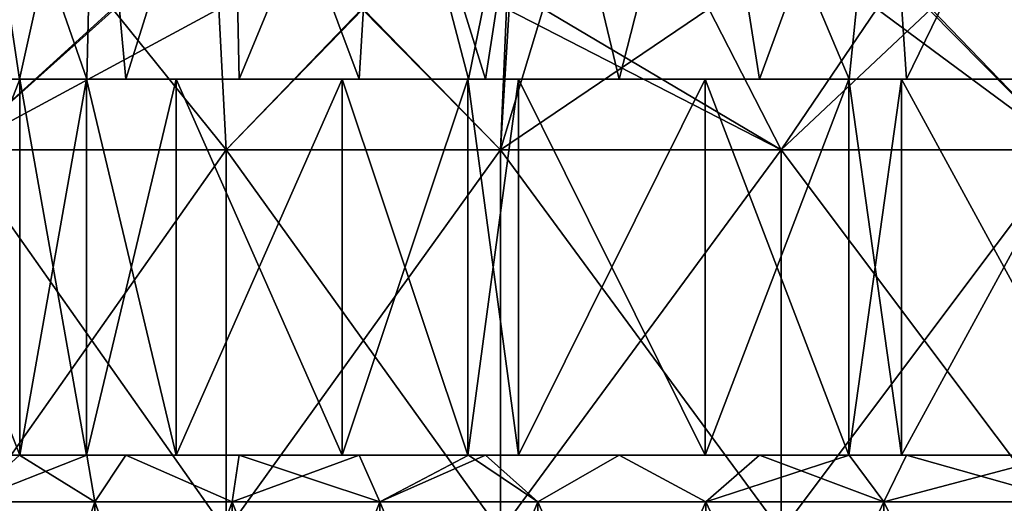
# Model space of a CAD drawing. Header units: inches. Extents: x -3.56 to 3.56, y -0.38 to 0.62.
# Tile 47 of 256: x -2.54 to -2.33, y 0.4 to 0.5. Entities that reach past the tile are written whole.
import ezdxf

# ---------------------------------------------------------------- set-up
doc = ezdxf.new("R2010")
doc.units = ezdxf.units.IN
doc.header["$LTSCALE"] = 65.185185
doc.header["$MEASUREMENT"] = 0
for name, color, linetype in [('12', 7, 'CONTINUOUS'), ('13', 7, 'CONTINUOUS'), ('14', 7, 'CONTINUOUS'), ('15', 7, 'CONTINUOUS'), ('2', 7, 'CONTINUOUS'), ('3', 7, 'CONTINUOUS'), ('4', 7, 'CONTINUOUS')]:
    doc.layers.add(name, color=color, linetype=linetype)

msp = doc.modelspace()

# ---------------------------------------------------------------- linework, layer by layer
at = {"layer": '12', "color": 13, "linetype": 'Continuous', "true_color": 0xd67263}
for points in [[(-2.53516, 0.40625, -0.89192), (-2.52101, 0.40625, -0.93114), (-2.60113, 0.40625, -0.92582), (-2.53516, 0.40625, -0.89192)], [(-2.60113, 0.40625, -0.92582), (-2.52101, 0.40625, -0.93114), (-2.59451, 0.40625, -0.9442), (-2.60113, 0.40625, -0.92582)], [(-2.52101, 0.40625, 0.93114), (-2.53516, 0.40625, 0.89192), (-2.60113, 0.40625, 0.92582), (-2.52101, 0.40625, 0.93114)], [(-2.52101, 0.40625, 0.93114), (-2.60113, 0.40625, 0.92582), (-2.59451, 0.40625, 0.9442), (-2.52101, 0.40625, 0.93114)], [(-2.52101, 0.40625, -0.93114), (-2.52084, 0.40625, -0.9959), (-2.59451, 0.40625, -0.9442), (-2.52101, 0.40625, -0.93114)], [(-2.52101, 0.40625, 0.93114), (-2.59451, 0.40625, 0.9442), (-2.52084, 0.40625, 0.9959), (-2.52101, 0.40625, 0.93114)], [(-2.59451, 0.40625, -0.9442), (-2.52084, 0.40625, -0.9959), (-2.56589, 0.40625, -1.01939), (-2.59451, 0.40625, -0.9442)], [(-2.52084, 0.40625, 0.9959), (-2.59451, 0.40625, 0.9442), (-2.56589, 0.40625, 1.01939), (-2.52084, 0.40625, 0.9959)], [(-2.52084, 0.40625, -0.9959), (-2.52084, 0.40625, -1.06072), (-2.56589, 0.40625, -1.01939), (-2.52084, 0.40625, -0.9959)], [(-2.52084, 0.40625, -1.06072), (-2.53512, 0.40625, -1.09369), (-2.56589, 0.40625, -1.01939), (-2.52084, 0.40625, -1.06072)], [(-2.52084, 0.40625, 1.06072), (-2.52084, 0.40625, 0.9959), (-2.56589, 0.40625, 1.01939), (-2.52084, 0.40625, 1.06072)], [(-2.53512, 0.40625, 1.09369), (-2.52084, 0.40625, 1.06072), (-2.56589, 0.40625, 1.01939), (-2.53512, 0.40625, 1.09369)], [(-2.52084, 0.40625, -1.06072), (-2.52109, 0.40625, -1.12568), (-2.53512, 0.40625, -1.09369), (-2.52084, 0.40625, -1.06072)], [(-2.52109, 0.40625, 1.12568), (-2.52084, 0.40625, 1.06072), (-2.53512, 0.40625, 1.09369), (-2.52109, 0.40625, 1.12568)], [(-2.44084, 0.40625, -1.1247), (-2.44076, 0.40625, -1.17981), (-2.52109, 0.40625, -1.12568), (-2.44084, 0.40625, -1.1247)], [(-2.52084, 0.40625, -1.06072), (-2.44084, 0.40625, -1.1247), (-2.52109, 0.40625, -1.12568), (-2.52084, 0.40625, -1.06072)], [(-2.44084, 0.40625, 1.1247), (-2.46383, 0.40625, 1.07339), (-2.52109, 0.40625, 1.12568), (-2.44084, 0.40625, 1.1247)], [(-2.44084, 0.40625, 1.1247), (-2.52109, 0.40625, 1.12568), (-2.50227, 0.40625, 1.16694), (-2.44084, 0.40625, 1.1247)], [(-2.46383, 0.40625, 1.07339), (-2.52084, 0.40625, 1.06072), (-2.52109, 0.40625, 1.12568), (-2.46383, 0.40625, 1.07339)], [(-2.52109, 0.40625, -1.12568), (-2.44076, 0.40625, -1.17981), (-2.50227, 0.40625, -1.16694), (-2.52109, 0.40625, -1.12568)], [(-2.52101, 0.40625, -0.93114), (-2.51282, 0.40625, -0.95301), (-2.52084, 0.40625, -0.9959), (-2.52101, 0.40625, -0.93114)], [(-2.51282, 0.40625, 0.95301), (-2.52101, 0.40625, 0.93114), (-2.52084, 0.40625, 0.9959), (-2.51282, 0.40625, 0.95301)], [(-2.51282, 0.40625, -0.95301), (-2.48904, 0.40625, -1.01354), (-2.52084, 0.40625, -0.9959), (-2.51282, 0.40625, -0.95301)], [(-2.48904, 0.40625, -1.01354), (-2.46383, 0.40625, -1.07339), (-2.52084, 0.40625, -1.06072), (-2.48904, 0.40625, -1.01354)], [(-2.52084, 0.40625, -0.9959), (-2.48904, 0.40625, -1.01354), (-2.52084, 0.40625, -1.06072), (-2.52084, 0.40625, -0.9959)], [(-2.46383, 0.40625, -1.07339), (-2.44084, 0.40625, -1.1247), (-2.52084, 0.40625, -1.06072), (-2.46383, 0.40625, -1.07339)], [(-2.46383, 0.40625, 1.07339), (-2.48904, 0.40625, 1.01354), (-2.52084, 0.40625, 1.06072), (-2.46383, 0.40625, 1.07339)], [(-2.48904, 0.40625, 1.01354), (-2.51282, 0.40625, 0.95301), (-2.52084, 0.40625, 0.9959), (-2.48904, 0.40625, 1.01354)], [(-2.48904, 0.40625, 1.01354), (-2.52084, 0.40625, 0.9959), (-2.52084, 0.40625, 1.06072), (-2.48904, 0.40625, 1.01354)], [(-2.44084, 0.40625, 1.1247), (-2.50227, 0.40625, 1.16694), (-2.44076, 0.40625, 1.17981), (-2.44084, 0.40625, 1.1247)], [(-2.44076, 0.40625, -1.17981), (-2.44076, 0.40625, -1.23496), (-2.50227, 0.40625, -1.16694), (-2.44076, 0.40625, -1.17981)], [(-2.44076, 0.40625, -1.23496), (-2.46737, 0.40625, -1.23903), (-2.50227, 0.40625, -1.16694), (-2.44076, 0.40625, -1.23496)], [(-2.44076, 0.40625, 1.17981), (-2.50227, 0.40625, 1.16694), (-2.46737, 0.40625, 1.23903), (-2.44076, 0.40625, 1.17981)], [(-2.44076, 0.40625, -1.23496), (-2.44098, 0.40625, -1.29021), (-2.46737, 0.40625, -1.23903), (-2.44076, 0.40625, -1.23496)], [(-2.44076, 0.40625, 1.23496), (-2.44076, 0.40625, 1.17981), (-2.46737, 0.40625, 1.23903), (-2.44076, 0.40625, 1.23496)], [(-2.44098, 0.40625, 1.29021), (-2.44076, 0.40625, 1.23496), (-2.46737, 0.40625, 1.23903), (-2.44098, 0.40625, 1.29021)], [(-2.36084, 0.40625, -1.28411), (-2.36068, 0.40625, -1.35771), (-2.44098, 0.40625, -1.29021), (-2.36084, 0.40625, -1.28411)], [(-2.44076, 0.40625, -1.23496), (-2.36084, 0.40625, -1.28411), (-2.44098, 0.40625, -1.29021), (-2.44076, 0.40625, -1.23496)], [(-2.36084, 0.40625, 1.28411), (-2.37968, 0.40625, 1.24887), (-2.44098, 0.40625, 1.29021), (-2.36084, 0.40625, 1.28411)], [(-2.36084, 0.40625, 1.28411), (-2.44098, 0.40625, 1.29021), (-2.43028, 0.40625, 1.31025), (-2.36084, 0.40625, 1.28411)], [(-2.37968, 0.40625, 1.24887), (-2.44076, 0.40625, 1.23496), (-2.44098, 0.40625, 1.29021), (-2.37968, 0.40625, 1.24887)], [(-2.44098, 0.40625, -1.29021), (-2.36068, 0.40625, -1.35771), (-2.43028, 0.40625, -1.31025), (-2.44098, 0.40625, -1.29021)], [(-2.44084, 0.40625, -1.1247), (-2.43725, 0.40625, -1.13247), (-2.44076, 0.40625, -1.17981), (-2.44084, 0.40625, -1.1247)], [(-2.43725, 0.40625, 1.13247), (-2.44084, 0.40625, 1.1247), (-2.44076, 0.40625, 1.17981), (-2.43725, 0.40625, 1.13247)], [(-2.43725, 0.40625, -1.13247), (-2.40919, 0.40625, -1.19096), (-2.44076, 0.40625, -1.17981), (-2.43725, 0.40625, -1.13247)], [(-2.40919, 0.40625, -1.19096), (-2.37968, 0.40625, -1.24887), (-2.44076, 0.40625, -1.23496), (-2.40919, 0.40625, -1.19096)], [(-2.44076, 0.40625, -1.17981), (-2.40919, 0.40625, -1.19096), (-2.44076, 0.40625, -1.23496), (-2.44076, 0.40625, -1.17981)], [(-2.37968, 0.40625, -1.24887), (-2.36084, 0.40625, -1.28411), (-2.44076, 0.40625, -1.23496), (-2.37968, 0.40625, -1.24887)], [(-2.37968, 0.40625, 1.24887), (-2.40919, 0.40625, 1.19096), (-2.44076, 0.40625, 1.23496), (-2.37968, 0.40625, 1.24887)], [(-2.40919, 0.40625, 1.19096), (-2.43725, 0.40625, 1.13247), (-2.44076, 0.40625, 1.17981), (-2.40919, 0.40625, 1.19096)], [(-2.40919, 0.40625, 1.19096), (-2.44076, 0.40625, 1.17981), (-2.44076, 0.40625, 1.23496), (-2.40919, 0.40625, 1.19096)], [(-2.36084, 0.40625, 1.28411), (-2.43028, 0.40625, 1.31025), (-2.36068, 0.40625, 1.35771), (-2.36084, 0.40625, 1.28411)], [(-2.36068, 0.40625, -1.35771), (-2.39107, 0.40625, -1.38048), (-2.43028, 0.40625, -1.31025), (-2.36068, 0.40625, -1.35771)], [(-2.36068, 0.40625, 1.35771), (-2.43028, 0.40625, 1.31025), (-2.39107, 0.40625, 1.38048), (-2.36068, 0.40625, 1.35771)], [(-2.36068, 0.40625, -1.35771), (-2.36087, 0.40625, -1.43153), (-2.39107, 0.40625, -1.38048), (-2.36068, 0.40625, -1.35771)], [(-2.36087, 0.40625, 1.43153), (-2.36068, 0.40625, 1.35771), (-2.39107, 0.40625, 1.38048), (-2.36087, 0.40625, 1.43153)], [(-2.28064, 0.40625, -1.42173), (-2.2806, 0.40625, -1.48873), (-2.36087, 0.40625, -1.43153), (-2.28064, 0.40625, -1.42173)], [(-2.36068, 0.40625, -1.35771), (-2.28064, 0.40625, -1.42173), (-2.36087, 0.40625, -1.43153), (-2.36068, 0.40625, -1.35771)], [(-2.28064, 0.40625, 1.42173), (-2.28289, 0.40625, 1.41811), (-2.36087, 0.40625, 1.43153), (-2.28064, 0.40625, 1.42173)], [(-2.28064, 0.40625, 1.42173), (-2.36087, 0.40625, 1.43153), (-2.34985, 0.40625, 1.44956), (-2.28064, 0.40625, 1.42173)], [(-2.28289, 0.40625, 1.41811), (-2.31647, 0.40625, 1.36255), (-2.36087, 0.40625, 1.43153), (-2.28289, 0.40625, 1.41811)], [(-2.31647, 0.40625, 1.36255), (-2.36068, 0.40625, 1.35771), (-2.36087, 0.40625, 1.43153), (-2.31647, 0.40625, 1.36255)], [(-2.36087, 0.40625, -1.43153), (-2.2806, 0.40625, -1.48873), (-2.34985, 0.40625, -1.44956), (-2.36087, 0.40625, -1.43153)], [(-2.36084, 0.40625, -1.28411), (-2.34875, 0.40625, -1.3061), (-2.36068, 0.40625, -1.35771), (-2.36084, 0.40625, -1.28411)], [(-2.34875, 0.40625, 1.3061), (-2.36084, 0.40625, 1.28411), (-2.36068, 0.40625, 1.35771), (-2.34875, 0.40625, 1.3061)], [(-2.34875, 0.40625, -1.3061), (-2.31647, 0.40625, -1.36255), (-2.36068, 0.40625, -1.35771), (-2.34875, 0.40625, -1.3061)], [(-2.31647, 0.40625, -1.36255), (-2.28289, 0.40625, -1.41811), (-2.36068, 0.40625, -1.35771), (-2.31647, 0.40625, -1.36255)], [(-2.28289, 0.40625, -1.41811), (-2.28064, 0.40625, -1.42173), (-2.36068, 0.40625, -1.35771), (-2.28289, 0.40625, -1.41811)], [(-2.31647, 0.40625, 1.36255), (-2.34875, 0.40625, 1.3061), (-2.36068, 0.40625, 1.35771), (-2.31647, 0.40625, 1.36255)], [(-2.28064, 0.40625, 1.42173), (-2.34985, 0.40625, 1.44956), (-2.2806, 0.40625, 1.48873), (-2.28064, 0.40625, 1.42173)], [(-2.2806, 0.40625, -1.48873), (-2.30671, 0.40625, -1.51729), (-2.34985, 0.40625, -1.44956), (-2.2806, 0.40625, -1.48873)], [(-2.2806, 0.40625, 1.48873), (-2.34985, 0.40625, 1.44956), (-2.30671, 0.40625, 1.51729), (-2.2806, 0.40625, 1.48873)]]:
    msp.add_3dface(points, dxfattribs=at)
at = {"layer": '13', "color": 13, "linetype": 'Continuous', "true_color": 0xd67263}
for points in [[(-2.52101, 0.48525, -0.93114), (-2.53516, 0.48525, -0.89192), (-2.60113, 0.48525, -0.92582), (-2.52101, 0.48525, -0.93114)], [(-2.59451, 0.48525, -0.9442), (-2.52101, 0.48525, -0.93114), (-2.60113, 0.48525, -0.92582), (-2.59451, 0.48525, -0.9442)], [(-2.53516, 0.48525, 0.89192), (-2.52101, 0.48525, 0.93114), (-2.60113, 0.48525, 0.92582), (-2.53516, 0.48525, 0.89192)], [(-2.60113, 0.48525, 0.92582), (-2.52101, 0.48525, 0.93114), (-2.59451, 0.48525, 0.9442), (-2.60113, 0.48525, 0.92582)], [(-2.52084, 0.48525, -0.9959), (-2.52101, 0.48525, -0.93114), (-2.59451, 0.48525, -0.9442), (-2.52084, 0.48525, -0.9959)], [(-2.59451, 0.48525, 0.9442), (-2.52101, 0.48525, 0.93114), (-2.52084, 0.48525, 0.9959), (-2.59451, 0.48525, 0.9442)], [(-2.56589, 0.48525, -1.01939), (-2.52084, 0.48525, -0.9959), (-2.59451, 0.48525, -0.9442), (-2.56589, 0.48525, -1.01939)], [(-2.56589, 0.48525, 1.01939), (-2.59451, 0.48525, 0.9442), (-2.52084, 0.48525, 0.9959), (-2.56589, 0.48525, 1.01939)], [(-2.52084, 0.48525, -1.06072), (-2.52084, 0.48525, -0.9959), (-2.56589, 0.48525, -1.01939), (-2.52084, 0.48525, -1.06072)], [(-2.53512, 0.48525, -1.09369), (-2.52084, 0.48525, -1.06072), (-2.56589, 0.48525, -1.01939), (-2.53512, 0.48525, -1.09369)], [(-2.53512, 0.48525, 1.09369), (-2.56589, 0.48525, 1.01939), (-2.52084, 0.48525, 1.06072), (-2.53512, 0.48525, 1.09369)], [(-2.52084, 0.48525, 1.06072), (-2.56589, 0.48525, 1.01939), (-2.52084, 0.48525, 0.9959), (-2.52084, 0.48525, 1.06072)], [(-2.52109, 0.48525, -1.12568), (-2.52084, 0.48525, -1.06072), (-2.53512, 0.48525, -1.09369), (-2.52109, 0.48525, -1.12568)], [(-2.52109, 0.48525, 1.12568), (-2.53512, 0.48525, 1.09369), (-2.52084, 0.48525, 1.06072), (-2.52109, 0.48525, 1.12568)], [(-2.44084, 0.48525, -1.1247), (-2.46383, 0.48525, -1.07339), (-2.52109, 0.48525, -1.12568), (-2.44084, 0.48525, -1.1247)], [(-2.50227, 0.48525, -1.16694), (-2.44084, 0.48525, -1.1247), (-2.52109, 0.48525, -1.12568), (-2.50227, 0.48525, -1.16694)], [(-2.52109, 0.48525, -1.12568), (-2.46383, 0.48525, -1.07339), (-2.52084, 0.48525, -1.06072), (-2.52109, 0.48525, -1.12568)], [(-2.44084, 0.48525, 1.1247), (-2.52109, 0.48525, 1.12568), (-2.52084, 0.48525, 1.06072), (-2.44084, 0.48525, 1.1247)], [(-2.52109, 0.48525, 1.12568), (-2.44084, 0.48525, 1.1247), (-2.44076, 0.48525, 1.17981), (-2.52109, 0.48525, 1.12568)], [(-2.50227, 0.48525, 1.16694), (-2.52109, 0.48525, 1.12568), (-2.44076, 0.48525, 1.17981), (-2.50227, 0.48525, 1.16694)], [(-2.51282, 0.48525, -0.95301), (-2.52101, 0.48525, -0.93114), (-2.52084, 0.48525, -0.9959), (-2.51282, 0.48525, -0.95301)], [(-2.52101, 0.48525, 0.93114), (-2.51282, 0.48525, 0.95301), (-2.52084, 0.48525, 0.9959), (-2.52101, 0.48525, 0.93114)], [(-2.46383, 0.48525, -1.07339), (-2.48904, 0.48525, -1.01354), (-2.52084, 0.48525, -1.06072), (-2.46383, 0.48525, -1.07339)], [(-2.48904, 0.48525, -1.01354), (-2.51282, 0.48525, -0.95301), (-2.52084, 0.48525, -0.9959), (-2.48904, 0.48525, -1.01354)], [(-2.52084, 0.48525, -1.06072), (-2.48904, 0.48525, -1.01354), (-2.52084, 0.48525, -0.9959), (-2.52084, 0.48525, -1.06072)], [(-2.51282, 0.48525, 0.95301), (-2.48904, 0.48525, 1.01354), (-2.52084, 0.48525, 0.9959), (-2.51282, 0.48525, 0.95301)], [(-2.48904, 0.48525, 1.01354), (-2.46383, 0.48525, 1.07339), (-2.52084, 0.48525, 1.06072), (-2.48904, 0.48525, 1.01354)], [(-2.48904, 0.48525, 1.01354), (-2.52084, 0.48525, 1.06072), (-2.52084, 0.48525, 0.9959), (-2.48904, 0.48525, 1.01354)], [(-2.46383, 0.48525, 1.07339), (-2.44084, 0.48525, 1.1247), (-2.52084, 0.48525, 1.06072), (-2.46383, 0.48525, 1.07339)], [(-2.44076, 0.48525, -1.17981), (-2.44084, 0.48525, -1.1247), (-2.50227, 0.48525, -1.16694), (-2.44076, 0.48525, -1.17981)], [(-2.46737, 0.48525, -1.23903), (-2.44076, 0.48525, -1.17981), (-2.50227, 0.48525, -1.16694), (-2.46737, 0.48525, -1.23903)], [(-2.46737, 0.48525, 1.23903), (-2.50227, 0.48525, 1.16694), (-2.44076, 0.48525, 1.23496), (-2.46737, 0.48525, 1.23903)], [(-2.44076, 0.48525, 1.23496), (-2.50227, 0.48525, 1.16694), (-2.44076, 0.48525, 1.17981), (-2.44076, 0.48525, 1.23496)], [(-2.44098, 0.48525, -1.29021), (-2.44076, 0.48525, -1.23496), (-2.46737, 0.48525, -1.23903), (-2.44098, 0.48525, -1.29021)], [(-2.44076, 0.48525, -1.23496), (-2.44076, 0.48525, -1.17981), (-2.46737, 0.48525, -1.23903), (-2.44076, 0.48525, -1.23496)], [(-2.44098, 0.48525, 1.29021), (-2.46737, 0.48525, 1.23903), (-2.44076, 0.48525, 1.23496), (-2.44098, 0.48525, 1.29021)], [(-2.36084, 0.48525, -1.28411), (-2.37968, 0.48525, -1.24887), (-2.44098, 0.48525, -1.29021), (-2.36084, 0.48525, -1.28411)], [(-2.43028, 0.48525, -1.31025), (-2.36084, 0.48525, -1.28411), (-2.44098, 0.48525, -1.29021), (-2.43028, 0.48525, -1.31025)], [(-2.44098, 0.48525, -1.29021), (-2.37968, 0.48525, -1.24887), (-2.44076, 0.48525, -1.23496), (-2.44098, 0.48525, -1.29021)], [(-2.36084, 0.48525, 1.28411), (-2.44098, 0.48525, 1.29021), (-2.44076, 0.48525, 1.23496), (-2.36084, 0.48525, 1.28411)], [(-2.44098, 0.48525, 1.29021), (-2.36084, 0.48525, 1.28411), (-2.36068, 0.48525, 1.35771), (-2.44098, 0.48525, 1.29021)], [(-2.43028, 0.48525, 1.31025), (-2.44098, 0.48525, 1.29021), (-2.36068, 0.48525, 1.35771), (-2.43028, 0.48525, 1.31025)], [(-2.43725, 0.48525, -1.13247), (-2.44084, 0.48525, -1.1247), (-2.44076, 0.48525, -1.17981), (-2.43725, 0.48525, -1.13247)], [(-2.44084, 0.48525, 1.1247), (-2.43725, 0.48525, 1.13247), (-2.44076, 0.48525, 1.17981), (-2.44084, 0.48525, 1.1247)], [(-2.37968, 0.48525, -1.24887), (-2.40919, 0.48525, -1.19096), (-2.44076, 0.48525, -1.23496), (-2.37968, 0.48525, -1.24887)], [(-2.40919, 0.48525, -1.19096), (-2.43725, 0.48525, -1.13247), (-2.44076, 0.48525, -1.17981), (-2.40919, 0.48525, -1.19096)], [(-2.44076, 0.48525, -1.23496), (-2.40919, 0.48525, -1.19096), (-2.44076, 0.48525, -1.17981), (-2.44076, 0.48525, -1.23496)], [(-2.43725, 0.48525, 1.13247), (-2.40919, 0.48525, 1.19096), (-2.44076, 0.48525, 1.17981), (-2.43725, 0.48525, 1.13247)], [(-2.40919, 0.48525, 1.19096), (-2.37968, 0.48525, 1.24887), (-2.44076, 0.48525, 1.23496), (-2.40919, 0.48525, 1.19096)], [(-2.40919, 0.48525, 1.19096), (-2.44076, 0.48525, 1.23496), (-2.44076, 0.48525, 1.17981), (-2.40919, 0.48525, 1.19096)], [(-2.37968, 0.48525, 1.24887), (-2.36084, 0.48525, 1.28411), (-2.44076, 0.48525, 1.23496), (-2.37968, 0.48525, 1.24887)], [(-2.36068, 0.48525, -1.35771), (-2.36084, 0.48525, -1.28411), (-2.43028, 0.48525, -1.31025), (-2.36068, 0.48525, -1.35771)], [(-2.39107, 0.48525, -1.38048), (-2.36068, 0.48525, -1.35771), (-2.43028, 0.48525, -1.31025), (-2.39107, 0.48525, -1.38048)], [(-2.39107, 0.48525, 1.38048), (-2.43028, 0.48525, 1.31025), (-2.36068, 0.48525, 1.35771), (-2.39107, 0.48525, 1.38048)], [(-2.36087, 0.48525, -1.43153), (-2.36068, 0.48525, -1.35771), (-2.39107, 0.48525, -1.38048), (-2.36087, 0.48525, -1.43153)], [(-2.36087, 0.48525, 1.43153), (-2.39107, 0.48525, 1.38048), (-2.36068, 0.48525, 1.35771), (-2.36087, 0.48525, 1.43153)], [(-2.28064, 0.48525, -1.42173), (-2.28289, 0.48525, -1.41811), (-2.36087, 0.48525, -1.43153), (-2.28064, 0.48525, -1.42173)], [(-2.34985, 0.48525, -1.44956), (-2.28064, 0.48525, -1.42173), (-2.36087, 0.48525, -1.43153), (-2.34985, 0.48525, -1.44956)], [(-2.28289, 0.48525, -1.41811), (-2.31647, 0.48525, -1.36255), (-2.36087, 0.48525, -1.43153), (-2.28289, 0.48525, -1.41811)], [(-2.36087, 0.48525, -1.43153), (-2.31647, 0.48525, -1.36255), (-2.36068, 0.48525, -1.35771), (-2.36087, 0.48525, -1.43153)], [(-2.28064, 0.48525, 1.42173), (-2.36087, 0.48525, 1.43153), (-2.36068, 0.48525, 1.35771), (-2.28064, 0.48525, 1.42173)], [(-2.36087, 0.48525, 1.43153), (-2.28064, 0.48525, 1.42173), (-2.2806, 0.48525, 1.48873), (-2.36087, 0.48525, 1.43153)], [(-2.34985, 0.48525, 1.44956), (-2.36087, 0.48525, 1.43153), (-2.2806, 0.48525, 1.48873), (-2.34985, 0.48525, 1.44956)], [(-2.34875, 0.48525, -1.3061), (-2.36084, 0.48525, -1.28411), (-2.36068, 0.48525, -1.35771), (-2.34875, 0.48525, -1.3061)], [(-2.36084, 0.48525, 1.28411), (-2.34875, 0.48525, 1.3061), (-2.36068, 0.48525, 1.35771), (-2.36084, 0.48525, 1.28411)], [(-2.31647, 0.48525, -1.36255), (-2.34875, 0.48525, -1.3061), (-2.36068, 0.48525, -1.35771), (-2.31647, 0.48525, -1.36255)], [(-2.34875, 0.48525, 1.3061), (-2.31647, 0.48525, 1.36255), (-2.36068, 0.48525, 1.35771), (-2.34875, 0.48525, 1.3061)], [(-2.31647, 0.48525, 1.36255), (-2.28289, 0.48525, 1.41811), (-2.36068, 0.48525, 1.35771), (-2.31647, 0.48525, 1.36255)], [(-2.28289, 0.48525, 1.41811), (-2.28064, 0.48525, 1.42173), (-2.36068, 0.48525, 1.35771), (-2.28289, 0.48525, 1.41811)], [(-2.2806, 0.48525, -1.48873), (-2.28064, 0.48525, -1.42173), (-2.34985, 0.48525, -1.44956), (-2.2806, 0.48525, -1.48873)], [(-2.30671, 0.48525, -1.51729), (-2.2806, 0.48525, -1.48873), (-2.34985, 0.48525, -1.44956), (-2.30671, 0.48525, -1.51729)], [(-2.30671, 0.48525, 1.51729), (-2.34985, 0.48525, 1.44956), (-2.2806, 0.48525, 1.48873), (-2.30671, 0.48525, 1.51729)]]:
    msp.add_3dface(points, dxfattribs=at)
at = {"layer": '14', "color": 13, "linetype": 'Continuous', "true_color": 0xd67263}
for points in [[(-2.56589, 0.40625, -1.01939), (-2.53512, 0.40625, -1.09369), (-2.56589, 0.48525, -1.01939), (-2.56589, 0.40625, -1.01939)], [(-2.53512, 0.40625, -1.09369), (-2.53512, 0.48525, -1.09369), (-2.56589, 0.48525, -1.01939), (-2.53512, 0.40625, -1.09369)], [(-2.53512, 0.40625, -1.09369), (-2.52109, 0.40625, -1.12568), (-2.53512, 0.48525, -1.09369), (-2.53512, 0.40625, -1.09369)], [(-2.52109, 0.40625, -1.12568), (-2.52109, 0.48525, -1.12568), (-2.53512, 0.48525, -1.09369), (-2.52109, 0.40625, -1.12568)], [(-2.52109, 0.40625, -1.12568), (-2.50227, 0.40625, -1.16694), (-2.52109, 0.48525, -1.12568), (-2.52109, 0.40625, -1.12568)], [(-2.50227, 0.40625, -1.16694), (-2.50227, 0.48525, -1.16694), (-2.52109, 0.48525, -1.12568), (-2.50227, 0.40625, -1.16694)], [(-2.50227, 0.40625, -1.16694), (-2.46737, 0.40625, -1.23903), (-2.50227, 0.48525, -1.16694), (-2.50227, 0.40625, -1.16694)], [(-2.46737, 0.40625, -1.23903), (-2.46737, 0.48525, -1.23903), (-2.50227, 0.48525, -1.16694), (-2.46737, 0.40625, -1.23903)], [(-2.46737, 0.40625, -1.23903), (-2.44098, 0.40625, -1.29021), (-2.46737, 0.48525, -1.23903), (-2.46737, 0.40625, -1.23903)], [(-2.44098, 0.40625, -1.29021), (-2.44098, 0.48525, -1.29021), (-2.46737, 0.48525, -1.23903), (-2.44098, 0.40625, -1.29021)], [(-2.44098, 0.40625, -1.29021), (-2.43028, 0.40625, -1.31025), (-2.44098, 0.48525, -1.29021), (-2.44098, 0.40625, -1.29021)], [(-2.43028, 0.40625, -1.31025), (-2.43028, 0.48525, -1.31025), (-2.44098, 0.48525, -1.29021), (-2.43028, 0.40625, -1.31025)], [(-2.43028, 0.40625, -1.31025), (-2.39107, 0.40625, -1.38048), (-2.43028, 0.48525, -1.31025), (-2.43028, 0.40625, -1.31025)], [(-2.39107, 0.40625, -1.38048), (-2.39107, 0.48525, -1.38048), (-2.43028, 0.48525, -1.31025), (-2.39107, 0.40625, -1.38048)], [(-2.39107, 0.40625, -1.38048), (-2.36087, 0.40625, -1.43153), (-2.39107, 0.48525, -1.38048), (-2.39107, 0.40625, -1.38048)], [(-2.36087, 0.40625, -1.43153), (-2.36087, 0.48525, -1.43153), (-2.39107, 0.48525, -1.38048), (-2.36087, 0.40625, -1.43153)], [(-2.36087, 0.40625, -1.43153), (-2.34985, 0.40625, -1.44956), (-2.36087, 0.48525, -1.43153), (-2.36087, 0.40625, -1.43153)], [(-2.34985, 0.40625, -1.44956), (-2.34985, 0.48525, -1.44956), (-2.36087, 0.48525, -1.43153), (-2.34985, 0.40625, -1.44956)], [(-2.34985, 0.40625, -1.44956), (-2.30671, 0.40625, -1.51729), (-2.34985, 0.48525, -1.44956), (-2.34985, 0.40625, -1.44956)], [(-2.30671, 0.40625, -1.51729), (-2.30671, 0.48525, -1.51729), (-2.34985, 0.48525, -1.44956), (-2.30671, 0.40625, -1.51729)]]:
    msp.add_3dface(points, dxfattribs=at)
at = {"layer": '15', "color": 13, "linetype": 'Continuous', "true_color": 0xd67263}
for points in [[(-2.53512, 0.40625, 1.09369), (-2.56589, 0.40625, 1.01939), (-2.53512, 0.48525, 1.09369), (-2.53512, 0.40625, 1.09369)], [(-2.56589, 0.40625, 1.01939), (-2.56589, 0.48525, 1.01939), (-2.53512, 0.48525, 1.09369), (-2.56589, 0.40625, 1.01939)], [(-2.52109, 0.40625, 1.12568), (-2.53512, 0.40625, 1.09369), (-2.52109, 0.48525, 1.12568), (-2.52109, 0.40625, 1.12568)], [(-2.53512, 0.40625, 1.09369), (-2.53512, 0.48525, 1.09369), (-2.52109, 0.48525, 1.12568), (-2.53512, 0.40625, 1.09369)], [(-2.50227, 0.40625, 1.16694), (-2.52109, 0.40625, 1.12568), (-2.50227, 0.48525, 1.16694), (-2.50227, 0.40625, 1.16694)], [(-2.52109, 0.40625, 1.12568), (-2.52109, 0.48525, 1.12568), (-2.50227, 0.48525, 1.16694), (-2.52109, 0.40625, 1.12568)], [(-2.46737, 0.40625, 1.23903), (-2.50227, 0.40625, 1.16694), (-2.46737, 0.48525, 1.23903), (-2.46737, 0.40625, 1.23903)], [(-2.50227, 0.40625, 1.16694), (-2.50227, 0.48525, 1.16694), (-2.46737, 0.48525, 1.23903), (-2.50227, 0.40625, 1.16694)], [(-2.44098, 0.40625, 1.29021), (-2.46737, 0.40625, 1.23903), (-2.44098, 0.48525, 1.29021), (-2.44098, 0.40625, 1.29021)], [(-2.46737, 0.40625, 1.23903), (-2.46737, 0.48525, 1.23903), (-2.44098, 0.48525, 1.29021), (-2.46737, 0.40625, 1.23903)], [(-2.43028, 0.40625, 1.31025), (-2.44098, 0.40625, 1.29021), (-2.43028, 0.48525, 1.31025), (-2.43028, 0.40625, 1.31025)], [(-2.44098, 0.40625, 1.29021), (-2.44098, 0.48525, 1.29021), (-2.43028, 0.48525, 1.31025), (-2.44098, 0.40625, 1.29021)], [(-2.39107, 0.40625, 1.38048), (-2.43028, 0.40625, 1.31025), (-2.39107, 0.48525, 1.38048), (-2.39107, 0.40625, 1.38048)], [(-2.43028, 0.40625, 1.31025), (-2.43028, 0.48525, 1.31025), (-2.39107, 0.48525, 1.38048), (-2.43028, 0.40625, 1.31025)], [(-2.36087, 0.40625, 1.43153), (-2.39107, 0.40625, 1.38048), (-2.36087, 0.48525, 1.43153), (-2.36087, 0.40625, 1.43153)], [(-2.39107, 0.40625, 1.38048), (-2.39107, 0.48525, 1.38048), (-2.36087, 0.48525, 1.43153), (-2.39107, 0.40625, 1.38048)], [(-2.34985, 0.40625, 1.44956), (-2.36087, 0.40625, 1.43153), (-2.34985, 0.48525, 1.44956), (-2.34985, 0.40625, 1.44956)], [(-2.36087, 0.40625, 1.43153), (-2.36087, 0.48525, 1.43153), (-2.34985, 0.48525, 1.44956), (-2.36087, 0.40625, 1.43153)], [(-2.30671, 0.40625, 1.51729), (-2.34985, 0.40625, 1.44956), (-2.30671, 0.48525, 1.51729), (-2.30671, 0.40625, 1.51729)], [(-2.34985, 0.40625, 1.44956), (-2.34985, 0.48525, 1.44956), (-2.30671, 0.48525, 1.51729), (-2.34985, 0.40625, 1.44956)]]:
    msp.add_3dface(points, dxfattribs=at)
at = {"layer": '2', "color": 13, "linetype": 'Continuous', "true_color": 0xd67263}
for points in [[(-2.55985, 0.5, -2.47759), (-2.51512, 0.5, -2.523), (-2.54825, 0.47038, -2.48954), (-2.55985, 0.5, -2.47759)], [(-2.51566, 0.5, 2.52247), (-2.55985, 0.5, 2.47759), (-2.54825, 0.47038, 2.48954), (-2.51566, 0.5, 2.52247)], [(-2.51512, 0.5, -2.523), (-2.49331, 0.5, -2.54456), (-2.54825, 0.47038, -2.48954), (-2.51512, 0.5, -2.523)], [(-2.49331, 0.5, -2.54456), (-2.49178, 0.47038, -2.54606), (-2.54825, 0.47038, -2.48954), (-2.49331, 0.5, -2.54456)], [(-2.51566, 0.5, 2.52247), (-2.54825, 0.47038, 2.48954), (-2.49178, 0.47038, 2.54606), (-2.51566, 0.5, 2.52247)], [(-2.49331, 0.5, 2.54456), (-2.51566, 0.5, 2.52247), (-2.49178, 0.47038, 2.54606), (-2.49331, 0.5, 2.54456)], [(-2.49331, 0.5, -2.54456), (-2.46299, 0.5, -2.57393), (-2.49178, 0.47038, -2.54606), (-2.49331, 0.5, -2.54456)], [(-2.46327, 0.5, 2.57366), (-2.49331, 0.5, 2.54456), (-2.49178, 0.47038, 2.54606), (-2.46327, 0.5, 2.57366)], [(-2.46299, 0.5, -2.57393), (-2.43406, 0.47038, -2.6013), (-2.49178, 0.47038, -2.54606), (-2.46299, 0.5, -2.57393)], [(-2.46327, 0.5, 2.57366), (-2.49178, 0.47038, 2.54606), (-2.43406, 0.47038, 2.6013), (-2.46327, 0.5, 2.57366)], [(-2.43286, 0.5, 2.60241), (-2.46327, 0.5, 2.57366), (-2.43406, 0.47038, 2.6013), (-2.43286, 0.5, 2.60241)], [(-2.46299, 0.5, -2.57393), (-2.43229, 0.5, -2.60295), (-2.43406, 0.47038, -2.6013), (-2.46299, 0.5, -2.57393)], [(-2.43229, 0.5, -2.60295), (-2.42511, 0.5, -2.60964), (-2.43406, 0.47038, -2.6013), (-2.43229, 0.5, -2.60295)], [(-2.42511, 0.5, -2.60964), (-2.3903, 0.5, -2.64155), (-2.43406, 0.47038, -2.6013), (-2.42511, 0.5, -2.60964)], [(-2.3903, 0.5, -2.64155), (-2.37511, 0.47038, -2.65523), (-2.43406, 0.47038, -2.6013), (-2.3903, 0.5, -2.64155)], [(-2.43286, 0.5, 2.60241), (-2.43406, 0.47038, 2.6013), (-2.37511, 0.47038, 2.65523), (-2.43286, 0.5, 2.60241)], [(-2.42511, 0.5, 2.60964), (-2.43286, 0.5, 2.60241), (-2.37511, 0.47038, 2.65523), (-2.42511, 0.5, 2.60964)], [(-2.3903, 0.5, 2.64155), (-2.42511, 0.5, 2.60964), (-2.37511, 0.47038, 2.65523), (-2.3903, 0.5, 2.64155)], [(-2.3903, 0.5, -2.64155), (-2.35504, 0.5, -2.67302), (-2.37511, 0.47038, -2.65523), (-2.3903, 0.5, -2.64155)], [(-2.35504, 0.5, 2.67302), (-2.3903, 0.5, 2.64155), (-2.37511, 0.47038, 2.65523), (-2.35504, 0.5, 2.67302)], [(-2.35504, 0.5, -2.67302), (-2.34358, 0.5, -2.68307), (-2.37511, 0.47038, -2.65523), (-2.35504, 0.5, -2.67302)], [(-2.34358, 0.5, -2.68307), (-2.31497, 0.47038, -2.70783), (-2.37511, 0.47038, -2.65523), (-2.34358, 0.5, -2.68307)], [(-2.35504, 0.5, 2.67302), (-2.37511, 0.47038, 2.65523), (-2.31497, 0.47038, 2.70783), (-2.35504, 0.5, 2.67302)], [(-2.3442, 0.5, 2.68253), (-2.35504, 0.5, 2.67302), (-2.31497, 0.47038, 2.70783), (-2.3442, 0.5, 2.68253)], [(-2.28324, 0.5, 2.7346), (-2.3442, 0.5, 2.68253), (-2.31497, 0.47038, 2.70783), (-2.28324, 0.5, 2.7346)], [(-2.34358, 0.5, -2.68307), (-2.28324, 0.5, -2.7346), (-2.31497, 0.47038, -2.70783), (-2.34358, 0.5, -2.68307)], [(-2.49178, 0.3903, -2.54606), (-2.54825, 0.3903, -2.48954), (-2.49178, 0.47038, -2.54606), (-2.49178, 0.3903, -2.54606)], [(-2.49178, 0.47038, -2.54606), (-2.54825, 0.3903, -2.48954), (-2.54825, 0.47038, -2.48954), (-2.49178, 0.47038, -2.54606)], [(-2.54825, 0.3903, 2.48954), (-2.49178, 0.3903, 2.54606), (-2.54825, 0.47038, 2.48954), (-2.54825, 0.3903, 2.48954)], [(-2.54825, 0.47038, 2.48954), (-2.49178, 0.3903, 2.54606), (-2.49178, 0.47038, 2.54606), (-2.54825, 0.47038, 2.48954)], [(-2.43406, 0.3903, -2.6013), (-2.49178, 0.3903, -2.54606), (-2.43406, 0.47038, -2.6013), (-2.43406, 0.3903, -2.6013)], [(-2.43406, 0.47038, -2.6013), (-2.49178, 0.3903, -2.54606), (-2.49178, 0.47038, -2.54606), (-2.43406, 0.47038, -2.6013)], [(-2.49178, 0.3903, 2.54606), (-2.43406, 0.3903, 2.6013), (-2.49178, 0.47038, 2.54606), (-2.49178, 0.3903, 2.54606)], [(-2.49178, 0.47038, 2.54606), (-2.43406, 0.3903, 2.6013), (-2.43406, 0.47038, 2.6013), (-2.49178, 0.47038, 2.54606)], [(-2.37511, 0.3903, -2.65523), (-2.43406, 0.3903, -2.6013), (-2.37511, 0.47038, -2.65523), (-2.37511, 0.3903, -2.65523)], [(-2.37511, 0.47038, -2.65523), (-2.43406, 0.3903, -2.6013), (-2.43406, 0.47038, -2.6013), (-2.37511, 0.47038, -2.65523)], [(-2.43406, 0.3903, 2.6013), (-2.37511, 0.3903, 2.65523), (-2.43406, 0.47038, 2.6013), (-2.43406, 0.3903, 2.6013)], [(-2.43406, 0.47038, 2.6013), (-2.37511, 0.3903, 2.65523), (-2.37511, 0.47038, 2.65523), (-2.43406, 0.47038, 2.6013)], [(-2.31497, 0.3903, -2.70783), (-2.37511, 0.3903, -2.65523), (-2.31497, 0.47038, -2.70783), (-2.31497, 0.3903, -2.70783)], [(-2.31497, 0.47038, -2.70783), (-2.37511, 0.3903, -2.65523), (-2.37511, 0.47038, -2.65523), (-2.31497, 0.47038, -2.70783)], [(-2.37511, 0.3903, 2.65523), (-2.31497, 0.3903, 2.70783), (-2.37511, 0.47038, 2.65523), (-2.37511, 0.3903, 2.65523)], [(-2.37511, 0.47038, 2.65523), (-2.31497, 0.3903, 2.70783), (-2.31497, 0.47038, 2.70783), (-2.37511, 0.47038, 2.65523)]]:
    msp.add_3dface(points, dxfattribs=at)
at = {"layer": '3', "color": 13, "linetype": 'Continuous', "true_color": 0xd67263}
for points in [[(-2.53516, 0.48525, -0.89192), (-2.52101, 0.48525, -0.93114), (-2.54594, 0.55657, -0.86073), (-2.53516, 0.48525, -0.89192)], [(-2.54594, 0.55657, -0.86073), (-2.52101, 0.48525, -0.93114), (-2.51932, 0.55657, -0.93579), (-2.54594, 0.55657, -0.86073)], [(-2.52101, 0.48525, -0.93114), (-2.51282, 0.48525, -0.95301), (-2.51932, 0.55657, -0.93579), (-2.52101, 0.48525, -0.93114)], [(-2.51932, 0.55657, -0.93579), (-2.51282, 0.48525, -0.95301), (-2.49048, 0.55657, -1.01004), (-2.51932, 0.55657, -0.93579)], [(-2.51282, 0.48525, -0.95301), (-2.48904, 0.48525, -1.01354), (-2.49048, 0.55657, -1.01004), (-2.51282, 0.48525, -0.95301)], [(-2.48904, 0.48525, -1.01354), (-2.46383, 0.48525, -1.07339), (-2.49048, 0.55657, -1.01004), (-2.48904, 0.48525, -1.01354)], [(-2.49048, 0.55657, -1.01004), (-2.46383, 0.48525, -1.07339), (-2.45945, 0.55657, -1.08339), (-2.49048, 0.55657, -1.01004)], [(-2.46383, 0.48525, -1.07339), (-2.44084, 0.48525, -1.1247), (-2.45945, 0.55657, -1.08339), (-2.46383, 0.48525, -1.07339)], [(-2.44084, 0.48525, -1.1247), (-2.43725, 0.48525, -1.13247), (-2.45945, 0.55657, -1.08339), (-2.44084, 0.48525, -1.1247)], [(-2.45945, 0.55657, -1.08339), (-2.43725, 0.48525, -1.13247), (-2.42627, 0.55657, -1.1558), (-2.45945, 0.55657, -1.08339)], [(-2.43725, 0.48525, -1.13247), (-2.40919, 0.48525, -1.19096), (-2.42627, 0.55657, -1.1558), (-2.43725, 0.48525, -1.13247)], [(-2.42627, 0.55657, -1.1558), (-2.40919, 0.48525, -1.19096), (-2.39095, 0.55657, -1.22719), (-2.42627, 0.55657, -1.1558)], [(-2.40919, 0.48525, -1.19096), (-2.37968, 0.48525, -1.24887), (-2.39095, 0.55657, -1.22719), (-2.40919, 0.48525, -1.19096)], [(-2.37968, 0.48525, -1.24887), (-2.36084, 0.48525, -1.28411), (-2.39095, 0.55657, -1.22719), (-2.37968, 0.48525, -1.24887)], [(-2.39095, 0.55657, -1.22719), (-2.36084, 0.48525, -1.28411), (-2.35354, 0.55657, -1.2975), (-2.39095, 0.55657, -1.22719)], [(-2.36084, 0.48525, -1.28411), (-2.34875, 0.48525, -1.3061), (-2.35354, 0.55657, -1.2975), (-2.36084, 0.48525, -1.28411)], [(-2.34875, 0.48525, -1.3061), (-2.31647, 0.48525, -1.36255), (-2.35354, 0.55657, -1.2975), (-2.34875, 0.48525, -1.3061)], [(-2.35354, 0.55657, -1.2975), (-2.31647, 0.48525, -1.36255), (-2.31405, 0.55657, -1.36668), (-2.35354, 0.55657, -1.2975)], [(-2.54594, 0.39641, -0.86073), (-2.51932, 0.39641, -0.93579), (-2.53516, 0.40625, -0.89192), (-2.54594, 0.39641, -0.86073)], [(-2.53516, 0.40625, -0.89192), (-2.51932, 0.39641, -0.93579), (-2.52101, 0.40625, -0.93114), (-2.53516, 0.40625, -0.89192)], [(-2.52101, 0.40625, -0.93114), (-2.51932, 0.39641, -0.93579), (-2.51282, 0.40625, -0.95301), (-2.52101, 0.40625, -0.93114)], [(-2.51932, 0.39641, -0.93579), (-2.49048, 0.39641, -1.01004), (-2.51282, 0.40625, -0.95301), (-2.51932, 0.39641, -0.93579)], [(-2.51282, 0.40625, -0.95301), (-2.49048, 0.39641, -1.01004), (-2.48904, 0.40625, -1.01354), (-2.51282, 0.40625, -0.95301)], [(-2.49048, 0.39641, -1.01004), (-2.45945, 0.39641, -1.08339), (-2.48904, 0.40625, -1.01354), (-2.49048, 0.39641, -1.01004)], [(-2.48904, 0.40625, -1.01354), (-2.45945, 0.39641, -1.08339), (-2.46383, 0.40625, -1.07339), (-2.48904, 0.40625, -1.01354)], [(-2.46383, 0.40625, -1.07339), (-2.45945, 0.39641, -1.08339), (-2.44084, 0.40625, -1.1247), (-2.46383, 0.40625, -1.07339)], [(-2.45945, 0.39641, -1.08339), (-2.42627, 0.39641, -1.1558), (-2.44084, 0.40625, -1.1247), (-2.45945, 0.39641, -1.08339)], [(-2.44084, 0.40625, -1.1247), (-2.42627, 0.39641, -1.1558), (-2.43725, 0.40625, -1.13247), (-2.44084, 0.40625, -1.1247)], [(-2.43725, 0.40625, -1.13247), (-2.42627, 0.39641, -1.1558), (-2.40919, 0.40625, -1.19096), (-2.43725, 0.40625, -1.13247)], [(-2.42627, 0.39641, -1.1558), (-2.39095, 0.39641, -1.22719), (-2.40919, 0.40625, -1.19096), (-2.42627, 0.39641, -1.1558)], [(-2.40919, 0.40625, -1.19096), (-2.39095, 0.39641, -1.22719), (-2.37968, 0.40625, -1.24887), (-2.40919, 0.40625, -1.19096)], [(-2.39095, 0.39641, -1.22719), (-2.35354, 0.39641, -1.2975), (-2.37968, 0.40625, -1.24887), (-2.39095, 0.39641, -1.22719)], [(-2.37968, 0.40625, -1.24887), (-2.35354, 0.39641, -1.2975), (-2.36084, 0.40625, -1.28411), (-2.37968, 0.40625, -1.24887)], [(-2.36084, 0.40625, -1.28411), (-2.35354, 0.39641, -1.2975), (-2.34875, 0.40625, -1.3061), (-2.36084, 0.40625, -1.28411)], [(-2.35354, 0.39641, -1.2975), (-2.31405, 0.39641, -1.36668), (-2.34875, 0.40625, -1.3061), (-2.35354, 0.39641, -1.2975)], [(-2.34875, 0.40625, -1.3061), (-2.31405, 0.39641, -1.36668), (-2.31647, 0.40625, -1.36255), (-2.34875, 0.40625, -1.3061)], [(-2.54594, 0.31633, -0.86073), (-2.51932, 0.31633, -0.93579), (-2.54594, 0.39641, -0.86073), (-2.54594, 0.31633, -0.86073)], [(-2.54594, 0.39641, -0.86073), (-2.51932, 0.31633, -0.93579), (-2.51932, 0.39641, -0.93579), (-2.54594, 0.39641, -0.86073)], [(-2.51932, 0.31633, -0.93579), (-2.49048, 0.31633, -1.01004), (-2.51932, 0.39641, -0.93579), (-2.51932, 0.31633, -0.93579)], [(-2.51932, 0.39641, -0.93579), (-2.49048, 0.31633, -1.01004), (-2.49048, 0.39641, -1.01004), (-2.51932, 0.39641, -0.93579)], [(-2.49048, 0.31633, -1.01004), (-2.45945, 0.31633, -1.08339), (-2.49048, 0.39641, -1.01004), (-2.49048, 0.31633, -1.01004)], [(-2.49048, 0.39641, -1.01004), (-2.45945, 0.31633, -1.08339), (-2.45945, 0.39641, -1.08339), (-2.49048, 0.39641, -1.01004)], [(-2.45945, 0.31633, -1.08339), (-2.42627, 0.31633, -1.1558), (-2.45945, 0.39641, -1.08339), (-2.45945, 0.31633, -1.08339)], [(-2.45945, 0.39641, -1.08339), (-2.42627, 0.31633, -1.1558), (-2.42627, 0.39641, -1.1558), (-2.45945, 0.39641, -1.08339)], [(-2.42627, 0.31633, -1.1558), (-2.39095, 0.31633, -1.22719), (-2.42627, 0.39641, -1.1558), (-2.42627, 0.31633, -1.1558)], [(-2.42627, 0.39641, -1.1558), (-2.39095, 0.31633, -1.22719), (-2.39095, 0.39641, -1.22719), (-2.42627, 0.39641, -1.1558)], [(-2.39095, 0.31633, -1.22719), (-2.35354, 0.31633, -1.2975), (-2.39095, 0.39641, -1.22719), (-2.39095, 0.31633, -1.22719)], [(-2.39095, 0.39641, -1.22719), (-2.35354, 0.31633, -1.2975), (-2.35354, 0.39641, -1.2975), (-2.39095, 0.39641, -1.22719)], [(-2.35354, 0.31633, -1.2975), (-2.31405, 0.31633, -1.36668), (-2.35354, 0.39641, -1.2975), (-2.35354, 0.31633, -1.2975)], [(-2.35354, 0.39641, -1.2975), (-2.31405, 0.31633, -1.36668), (-2.31405, 0.39641, -1.36668), (-2.35354, 0.39641, -1.2975)]]:
    msp.add_3dface(points, dxfattribs=at)
at = {"layer": '4', "color": 13, "linetype": 'Continuous', "true_color": 0xd67263}
for points in [[(-2.51932, 0.55657, 0.93579), (-2.53516, 0.48525, 0.89192), (-2.54594, 0.55657, 0.86073), (-2.51932, 0.55657, 0.93579)], [(-2.52101, 0.48525, 0.93114), (-2.53516, 0.48525, 0.89192), (-2.51932, 0.55657, 0.93579), (-2.52101, 0.48525, 0.93114)], [(-2.51282, 0.48525, 0.95301), (-2.52101, 0.48525, 0.93114), (-2.51932, 0.55657, 0.93579), (-2.51282, 0.48525, 0.95301)], [(-2.49048, 0.55657, 1.01004), (-2.51282, 0.48525, 0.95301), (-2.51932, 0.55657, 0.93579), (-2.49048, 0.55657, 1.01004)], [(-2.48904, 0.48525, 1.01354), (-2.51282, 0.48525, 0.95301), (-2.49048, 0.55657, 1.01004), (-2.48904, 0.48525, 1.01354)], [(-2.45945, 0.55657, 1.08339), (-2.48904, 0.48525, 1.01354), (-2.49048, 0.55657, 1.01004), (-2.45945, 0.55657, 1.08339)], [(-2.46383, 0.48525, 1.07339), (-2.48904, 0.48525, 1.01354), (-2.45945, 0.55657, 1.08339), (-2.46383, 0.48525, 1.07339)], [(-2.44084, 0.48525, 1.1247), (-2.46383, 0.48525, 1.07339), (-2.45945, 0.55657, 1.08339), (-2.44084, 0.48525, 1.1247)], [(-2.42627, 0.55657, 1.1558), (-2.44084, 0.48525, 1.1247), (-2.45945, 0.55657, 1.08339), (-2.42627, 0.55657, 1.1558)], [(-2.43725, 0.48525, 1.13247), (-2.44084, 0.48525, 1.1247), (-2.42627, 0.55657, 1.1558), (-2.43725, 0.48525, 1.13247)], [(-2.40919, 0.48525, 1.19096), (-2.43725, 0.48525, 1.13247), (-2.42627, 0.55657, 1.1558), (-2.40919, 0.48525, 1.19096)], [(-2.39095, 0.55657, 1.22719), (-2.40919, 0.48525, 1.19096), (-2.42627, 0.55657, 1.1558), (-2.39095, 0.55657, 1.22719)], [(-2.37968, 0.48525, 1.24887), (-2.40919, 0.48525, 1.19096), (-2.39095, 0.55657, 1.22719), (-2.37968, 0.48525, 1.24887)], [(-2.35354, 0.55657, 1.2975), (-2.37968, 0.48525, 1.24887), (-2.39095, 0.55657, 1.22719), (-2.35354, 0.55657, 1.2975)], [(-2.36084, 0.48525, 1.28411), (-2.37968, 0.48525, 1.24887), (-2.35354, 0.55657, 1.2975), (-2.36084, 0.48525, 1.28411)], [(-2.34875, 0.48525, 1.3061), (-2.36084, 0.48525, 1.28411), (-2.35354, 0.55657, 1.2975), (-2.34875, 0.48525, 1.3061)], [(-2.31405, 0.55657, 1.36668), (-2.34875, 0.48525, 1.3061), (-2.35354, 0.55657, 1.2975), (-2.31405, 0.55657, 1.36668)], [(-2.31647, 0.48525, 1.36255), (-2.34875, 0.48525, 1.3061), (-2.31405, 0.55657, 1.36668), (-2.31647, 0.48525, 1.36255)], [(-2.53516, 0.40625, 0.89192), (-2.52101, 0.40625, 0.93114), (-2.54594, 0.39641, 0.86073), (-2.53516, 0.40625, 0.89192)], [(-2.54594, 0.39641, 0.86073), (-2.52101, 0.40625, 0.93114), (-2.51932, 0.39641, 0.93579), (-2.54594, 0.39641, 0.86073)], [(-2.52101, 0.40625, 0.93114), (-2.51282, 0.40625, 0.95301), (-2.51932, 0.39641, 0.93579), (-2.52101, 0.40625, 0.93114)], [(-2.51932, 0.39641, 0.93579), (-2.51282, 0.40625, 0.95301), (-2.49048, 0.39641, 1.01004), (-2.51932, 0.39641, 0.93579)], [(-2.51282, 0.40625, 0.95301), (-2.48904, 0.40625, 1.01354), (-2.49048, 0.39641, 1.01004), (-2.51282, 0.40625, 0.95301)], [(-2.48904, 0.40625, 1.01354), (-2.46383, 0.40625, 1.07339), (-2.49048, 0.39641, 1.01004), (-2.48904, 0.40625, 1.01354)], [(-2.49048, 0.39641, 1.01004), (-2.46383, 0.40625, 1.07339), (-2.45945, 0.39641, 1.08339), (-2.49048, 0.39641, 1.01004)], [(-2.46383, 0.40625, 1.07339), (-2.44084, 0.40625, 1.1247), (-2.45945, 0.39641, 1.08339), (-2.46383, 0.40625, 1.07339)], [(-2.44084, 0.40625, 1.1247), (-2.43725, 0.40625, 1.13247), (-2.45945, 0.39641, 1.08339), (-2.44084, 0.40625, 1.1247)], [(-2.45945, 0.39641, 1.08339), (-2.43725, 0.40625, 1.13247), (-2.42627, 0.39641, 1.1558), (-2.45945, 0.39641, 1.08339)], [(-2.43725, 0.40625, 1.13247), (-2.40919, 0.40625, 1.19096), (-2.42627, 0.39641, 1.1558), (-2.43725, 0.40625, 1.13247)], [(-2.42627, 0.39641, 1.1558), (-2.40919, 0.40625, 1.19096), (-2.39095, 0.39641, 1.22719), (-2.42627, 0.39641, 1.1558)], [(-2.40919, 0.40625, 1.19096), (-2.37968, 0.40625, 1.24887), (-2.39095, 0.39641, 1.22719), (-2.40919, 0.40625, 1.19096)], [(-2.37968, 0.40625, 1.24887), (-2.36084, 0.40625, 1.28411), (-2.39095, 0.39641, 1.22719), (-2.37968, 0.40625, 1.24887)], [(-2.39095, 0.39641, 1.22719), (-2.36084, 0.40625, 1.28411), (-2.35354, 0.39641, 1.2975), (-2.39095, 0.39641, 1.22719)], [(-2.36084, 0.40625, 1.28411), (-2.34875, 0.40625, 1.3061), (-2.35354, 0.39641, 1.2975), (-2.36084, 0.40625, 1.28411)], [(-2.34875, 0.40625, 1.3061), (-2.31647, 0.40625, 1.36255), (-2.35354, 0.39641, 1.2975), (-2.34875, 0.40625, 1.3061)], [(-2.35354, 0.39641, 1.2975), (-2.31647, 0.40625, 1.36255), (-2.31405, 0.39641, 1.36668), (-2.35354, 0.39641, 1.2975)], [(-2.54594, 0.39641, 0.86073), (-2.51932, 0.39641, 0.93579), (-2.54594, 0.31633, 0.86073), (-2.54594, 0.39641, 0.86073)], [(-2.54594, 0.31633, 0.86073), (-2.51932, 0.39641, 0.93579), (-2.51932, 0.31633, 0.93579), (-2.54594, 0.31633, 0.86073)], [(-2.51932, 0.39641, 0.93579), (-2.49048, 0.39641, 1.01004), (-2.51932, 0.31633, 0.93579), (-2.51932, 0.39641, 0.93579)], [(-2.51932, 0.31633, 0.93579), (-2.49048, 0.39641, 1.01004), (-2.49048, 0.31633, 1.01004), (-2.51932, 0.31633, 0.93579)], [(-2.49048, 0.39641, 1.01004), (-2.45945, 0.39641, 1.08339), (-2.49048, 0.31633, 1.01004), (-2.49048, 0.39641, 1.01004)], [(-2.49048, 0.31633, 1.01004), (-2.45945, 0.39641, 1.08339), (-2.45945, 0.31633, 1.08339), (-2.49048, 0.31633, 1.01004)], [(-2.45945, 0.39641, 1.08339), (-2.42627, 0.39641, 1.1558), (-2.45945, 0.31633, 1.08339), (-2.45945, 0.39641, 1.08339)], [(-2.45945, 0.31633, 1.08339), (-2.42627, 0.39641, 1.1558), (-2.42627, 0.31633, 1.1558), (-2.45945, 0.31633, 1.08339)], [(-2.42627, 0.39641, 1.1558), (-2.39095, 0.39641, 1.22719), (-2.42627, 0.31633, 1.1558), (-2.42627, 0.39641, 1.1558)], [(-2.42627, 0.31633, 1.1558), (-2.39095, 0.39641, 1.22719), (-2.39095, 0.31633, 1.22719), (-2.42627, 0.31633, 1.1558)], [(-2.39095, 0.39641, 1.22719), (-2.35354, 0.39641, 1.2975), (-2.39095, 0.31633, 1.22719), (-2.39095, 0.39641, 1.22719)], [(-2.39095, 0.31633, 1.22719), (-2.35354, 0.39641, 1.2975), (-2.35354, 0.31633, 1.2975), (-2.39095, 0.31633, 1.22719)], [(-2.35354, 0.39641, 1.2975), (-2.31405, 0.39641, 1.36668), (-2.35354, 0.31633, 1.2975), (-2.35354, 0.39641, 1.2975)], [(-2.35354, 0.31633, 1.2975), (-2.31405, 0.39641, 1.36668), (-2.31405, 0.31633, 1.36668), (-2.35354, 0.31633, 1.2975)]]:
    msp.add_3dface(points, dxfattribs=at)

doc.saveas('drawing.dxf')
